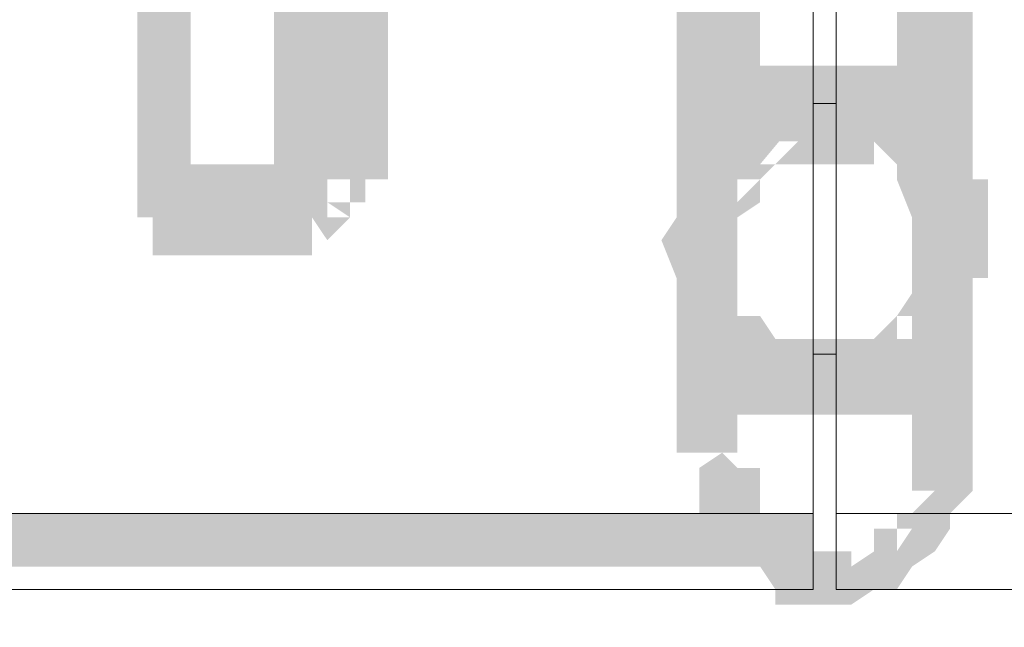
# Model space of a CAD drawing. Header units: millimetres. Extents: x -91 to 1961, y -1152 to 358.
# Tile 216 of 256: x 143.12 to 145.26, y 174.33 to 175.66. Entities that reach past the tile are written whole.
import ezdxf

# ---------------------------------------------------------------- set-up
doc = ezdxf.new("R2010")
doc.units = ezdxf.units.MM
doc.header["$MEASUREMENT"] = 0
doc.layers.get('0').update_dxf_attribs({"linetype": 'CONTINUOUS'})

msp = doc.modelspace()

# ---------------------------------------------------------------- hatches: boundary and pattern name
at = {"true_color": 0xaaaaaa}
h = msp.add_hatch(color=253, dxfattribs=at)
h.paths.add_polyline_path([(133.0357, 176.8314), (133.1681, 176.8314), (133.1681, 176.7487), (133.0357, 176.7487)])
h.paths.add_polyline_path([(139.8521, 176.699), (139.9845, 176.699), (139.9845, 175.4416), (139.8521, 175.4416)])
h.paths.add_polyline_path([(162.5514, 177.8572), (162.6011, 177.8572), (162.6011, 177.7248), (162.5514, 177.7248)])
h.paths.add_polyline_path([(144.5508, 176.1531), (144.6832, 176.1531), (144.6832, 175.2265), (144.5508, 175.2265)])
h = msp.add_hatch(color=253, dxfattribs=at)
h.paths.add_polyline_path([(145.0637, 175.2265), (145.1961, 175.2265), (145.1961, 174.7137), (145.0637, 174.7137)])
h.paths.add_polyline_path([(152.6081, 177.8075), (152.7404, 177.8075), (152.7404, 177.7248), (152.6081, 177.7248)])
h = msp.add_hatch(color=253, dxfattribs=at)
h.paths.add_polyline_path([(140.2823, 177.0796), (140.4147, 177.0796), (140.4147, 176.9968), (140.2823, 176.9968)])
h.paths.add_polyline_path([(144.5508, 175.2265), (144.6832, 175.2265), (144.6832, 174.7137), (144.5508, 174.7137)])
h.paths.add_polyline_path([(134.7729, 177.5924), (136.5928, 177.5924), (136.5928, 177.4601), (134.7729, 177.4601)])
h = msp.add_hatch(color=253, dxfattribs=at)
h.paths.add_polyline_path([(145.0637, 177.5593), (145.1961, 177.5593), (145.1961, 177.4601), (145.0637, 177.4601)])
h.paths.add_polyline_path([(143.3762, 177.0465), (143.492, 177.0465), (143.492, 175.2265), (143.3762, 175.2265)])
h.paths.add_polyline_path([(145.0637, 176.699), (145.1961, 176.699), (145.1961, 176.6163), (145.0637, 176.6163)])
h = msp.add_hatch(color=253, dxfattribs=at)
h.paths.add_polyline_path([(145.0637, 177.2615), (145.1961, 177.2615), (145.1961, 177.1788), (145.0637, 177.1788)])
h.paths.add_polyline_path([(145.0637, 176.5336), (145.1961, 176.5336), (145.1961, 176.4509), (145.0637, 176.4509)])
h.paths.add_polyline_path([(144.5508, 176.699), (144.6832, 176.699), (144.6832, 176.6163), (144.5508, 176.6163)])
h.paths.add_polyline_path([(143.4092, 175.2596), (143.5912, 175.2596), (143.5912, 175.1438), (143.4092, 175.1438)])
h = msp.add_hatch(color=253, dxfattribs=at)
h.paths.add_polyline_path([(145.0637, 177.1788), (145.1961, 177.1788), (145.1961, 177.0796), (145.0637, 177.0796)])
h.paths.add_polyline_path([(145.8744, 177.1788), (145.9902, 177.1788), (145.9902, 175.3424), (145.8744, 175.3424)])
h.paths.add_polyline_path([(146.288, 177.0465), (146.4204, 177.0465), (146.4204, 175.2265), (146.288, 175.2265)])
h.paths.add_polyline_path([(145.0637, 176.0703), (145.1961, 176.0703), (145.1961, 175.9876), (145.0637, 175.9876)])
h.paths.add_polyline_path([(143.5912, 175.3424), (143.707, 175.3424), (143.707, 175.2265), (143.5912, 175.2265)])
h.paths.add_polyline_path([(143.7898, 177.1788), (143.9221, 177.1788), (143.9221, 175.3424), (143.7898, 175.3424)])
for points in [[(143.707, 177.1788), (143.707, 175.3424), (143.8394, 175.3424), (143.8394, 177.1788)], [(145.0637, 176.1531), (145.0637, 175.2265), (145.1961, 175.2265), (145.1961, 176.1531)], [(144.6005, 175.9876), (144.6005, 175.4747), (144.7328, 175.4747), (144.7328, 175.9876)], [(145.0306, 175.9876), (145.0306, 175.4747), (145.1464, 175.4747), (145.1464, 175.9876)], [(144.8486, 175.392), (144.8155, 175.392), (144.7659, 175.392), (144.8155, 175.4416), (144.7659, 175.392), (144.7328, 175.3424), (144.6832, 175.3424), (144.7328, 175.392), (144.6832, 175.3424), (144.6501, 175.3093), (144.6832, 175.3424), (144.6832, 175.3093), (144.6832, 175.2596), (144.6501, 175.2265), (144.6005, 175.1769), (144.6501, 175.2265), (144.6832, 175.1438), (144.6832, 175.0942), (144.6832, 175.0611), (144.6501, 175.0611), (144.6832, 175.0115), (144.7328, 174.9618), (144.6832, 175.0115), (144.7328, 175.0115), (144.7659, 174.9618), (144.8155, 174.9287), (144.7659, 174.9618), (144.8155, 174.9618), (144.8486, 174.9618), (144.8486, 174.846), (144.8155, 174.846), (144.7659, 174.846), (144.7659, 174.8791), (144.7328, 174.9287), (144.7328, 174.8791), (144.6832, 174.8791), (144.6832, 174.9287), (144.6501, 174.9618), (144.6005, 175.0115), (144.5508, 175.0611), (144.5508, 175.0942), (144.5508, 175.1438), (144.5508, 175.0942), (144.5177, 175.1769), (144.5508, 175.2265), (144.6005, 175.2596), (144.5508, 175.2596), (144.5508, 175.3093), (144.5508, 175.3424), (144.6005, 175.3424), (144.6501, 175.392), (144.6832, 175.4416), (144.6832, 175.4747), (144.7328, 175.4747), (144.7328, 175.4416), (144.7659, 175.4747), (144.7659, 175.5244), (144.8155, 175.5244), (144.8486, 175.5244)], [(143.5912, 175.2596), (143.5912, 175.1438), (143.707, 175.1438), (143.707, 175.2596)]]:
    msp.add_hatch(color=253, dxfattribs=at).paths.add_polyline_path(points)
h = msp.add_hatch(color=253, dxfattribs=at)
h.paths.add_polyline_path([(143.674, 177.0465), (143.7898, 177.0465), (143.7898, 175.2265), (143.674, 175.2265)])
h.paths.add_polyline_path([(145.9902, 177.1292), (146.1226, 177.1292), (146.1226, 177.0465), (145.9902, 177.0465)])
h = msp.add_hatch(color=253, dxfattribs=at)
h.paths.add_polyline_path([(144.5508, 176.3681), (144.6832, 176.3681), (144.6832, 176.2854), (144.5508, 176.2854)])
h.paths.add_polyline_path([(143.4092, 175.3424), (143.5912, 175.3424), (143.5912, 175.2265), (143.4092, 175.2265)])
h = msp.add_hatch(color=253, dxfattribs=at)
h.paths.add_polyline_path([(145.0637, 175.392), (145.0306, 175.392), (144.981, 175.4747), (144.981, 175.5244), (145.0306, 175.4416), (144.981, 175.4416), (144.981, 175.5574), (145.0306, 175.5574), (145.1133, 175.5244), (145.1133, 175.4747), (145.0306, 175.5244), (145.0637, 175.5244)])
h.paths.add_polyline_path([(144.981, 175.4416), (144.9314, 175.4416), (144.8983, 175.4416), (144.8983, 175.5574), (144.9314, 175.5574), (144.981, 175.5574)])
h.paths.add_polyline_path([(144.8983, 175.4416), (144.8486, 175.4416), (144.8155, 175.4416), (144.8155, 175.5574), (144.8486, 175.5574), (144.8983, 175.5574)])
h.paths.add_polyline_path([(144.8155, 175.4416), (144.7659, 175.4416), (144.7328, 175.4416), (144.7328, 175.5574), (144.7659, 175.5574), (144.8155, 175.5574)])
h.paths.add_polyline_path([(144.7659, 175.4747), (144.7328, 175.4416), (144.6832, 175.4747), (144.7328, 175.5244)])
h.paths.add_polyline_path([(144.6832, 175.392), (144.6501, 175.392), (144.6501, 175.5244), (144.6832, 175.5244)])
h = msp.add_hatch(color=253, dxfattribs=at)
h.paths.add_polyline_path([(144.6501, 175.5244), (144.6832, 175.5244), (144.6832, 175.392), (144.6501, 175.392)])
h.paths.add_polyline_path([(144.6832, 175.5244), (144.7328, 175.5244), (144.7328, 175.392), (144.6832, 175.392)])
h.paths.add_polyline_path([(144.7328, 175.5244), (144.7659, 175.5244), (144.7659, 175.392), (144.7328, 175.392)])
h.paths.add_polyline_path([(144.7659, 175.5244), (144.8155, 175.5244), (144.8155, 175.392), (144.7659, 175.392)])
h.paths.add_polyline_path([(144.8155, 175.5244), (144.8486, 175.5244), (144.8486, 175.392), (144.8155, 175.392)])
h = msp.add_hatch(color=253, dxfattribs=at)
h.paths.add_polyline_path([(144.8486, 175.5244), (144.8983, 175.5244), (144.8983, 175.392), (144.8486, 175.392)])
h.paths.add_polyline_path([(144.8983, 175.5244), (144.9314, 175.5244), (144.9314, 175.392), (144.8983, 175.392)])
h.paths.add_polyline_path([(144.9314, 175.5244), (144.981, 175.5244), (144.981, 175.392), (144.9314, 175.392)])
h.paths.add_polyline_path([(144.981, 175.5244), (145.0306, 175.5244), (145.0306, 175.392), (144.981, 175.392)])
h.paths.add_polyline_path([(145.0306, 175.5244), (145.0637, 175.5244), (145.0637, 175.392), (145.0306, 175.392)])
h = msp.add_hatch(color=253, dxfattribs=at)
h.paths.add_polyline_path([(145.1133, 175.2265), (145.1133, 175.2596), (145.2292, 175.2596), (145.2292, 175.2265)])
h.paths.add_polyline_path([(145.1133, 175.2596), (145.1133, 175.3093), (145.2292, 175.3093), (145.2292, 175.2596)])
h.paths.add_polyline_path([(145.1464, 175.2596), (145.1133, 175.3093), (145.1464, 175.3424), (145.1961, 175.3093)])
h.paths.add_polyline_path([(145.0637, 175.3424), (145.0637, 175.392), (145.1133, 175.3093), (145.0637, 175.3093), (145.0306, 175.392), (145.0306, 175.4416), (145.1464, 175.4416), (145.1464, 175.392), (145.0637, 175.4416), (145.1133, 175.4416), (145.1961, 175.392), (145.1961, 175.3424)])
h.paths.add_polyline_path([(145.0637, 175.3424), (145.0306, 175.3424), (144.981, 175.4416), (144.981, 175.4747), (145.0306, 175.392), (144.981, 175.392), (144.981, 175.5244), (145.0306, 175.5244), (145.1133, 175.4747), (145.1133, 175.4416), (145.0306, 175.4747), (145.0637, 175.4747)])
h.paths.add_polyline_path([(144.981, 175.392), (144.9314, 175.392), (144.8983, 175.392), (144.8983, 175.5244), (144.9314, 175.5244), (144.981, 175.5244)])
h = msp.add_hatch(color=253, dxfattribs=at)
h.paths.add_polyline_path([(145.0637, 175.2265), (145.0637, 175.2596), (145.0637, 175.3093), (145.1133, 175.2265), (145.0637, 175.2265), (145.0306, 175.3093), (145.0306, 175.3424), (145.0637, 175.3093), (145.0306, 175.3424), (144.981, 175.392), (144.981, 175.3424), (144.9314, 175.3424), (144.8983, 175.3424), (144.8486, 175.3424), (144.8155, 175.3424), (144.7659, 175.3424), (144.7328, 175.3424), (144.8155, 175.4416), (144.8155, 175.392), (144.7659, 175.3424), (144.7328, 175.3093), (144.6832, 175.2596), (144.6501, 175.3093), (144.6832, 175.3424), (144.7328, 175.392), (144.6832, 175.392), (144.6832, 175.4416), (144.7328, 175.4747), (144.7659, 175.4747), (144.8155, 175.4747), (144.8486, 175.4747), (144.8983, 175.4747), (144.9314, 175.4747), (144.981, 175.4747), (145.0306, 175.4416), (145.0637, 175.392), (145.1133, 175.3424), (145.1464, 175.3424), (145.1464, 175.3093), (145.0637, 175.3424), (145.1133, 175.3424), (145.1961, 175.3093), (145.1961, 175.2596), (145.1961, 175.2265)])
h.paths.add_polyline_path([(144.7328, 175.3093), (144.7328, 175.2596), (144.6832, 175.2265), (144.6501, 175.1769), (144.6005, 175.2265), (144.6501, 175.2596), (144.6005, 175.2596), (144.6005, 175.3093)])
h = msp.add_hatch(color=253, dxfattribs=at)
h.paths.add_polyline_path([(143.707, 175.3424), (143.7567, 175.3424), (143.7567, 175.2265), (143.707, 175.2265)])
h.paths.add_polyline_path([(143.707, 175.3093), (143.707, 175.3424), (143.8394, 175.3424), (143.8394, 175.3093)])
h = msp.add_hatch(color=253, dxfattribs=at)
h.paths.add_polyline_path([(143.707, 175.2596), (143.7567, 175.2596), (143.7567, 175.1438), (143.707, 175.1438)])
h.paths.add_polyline_path([(143.7567, 175.2265), (143.7898, 175.2596), (143.8394, 175.2265), (143.7898, 175.1769)])
h.paths.add_polyline_path([(143.7567, 175.2596), (143.7567, 175.3093), (143.8725, 175.3093), (143.8725, 175.2596)])
h.paths.add_polyline_path([(143.7898, 175.3424), (143.8394, 175.3424), (143.8394, 175.2265), (143.7898, 175.2265)])
h.paths.add_polyline_path([(143.7898, 175.3093), (143.7898, 175.3424), (143.9221, 175.3424), (143.9221, 175.3093)])
h = msp.add_hatch(color=253, dxfattribs=at)
h.paths.add_polyline_path([(143.5416, 175.3093), (143.674, 175.3093), (143.674, 175.2265), (143.5416, 175.2265)])
h.paths.add_polyline_path([(169.0039, 124.6991), (169.1197, 124.6991), (169.1197, 124.6495), (169.0039, 124.6495)])
h.paths.add_polyline_path([(168.4413, 124.6991), (168.5737, 124.6991), (168.5737, 124.5668), (168.4413, 124.5668)])
h = msp.add_hatch(color=253, dxfattribs=at)
h.paths.add_polyline_path([(144.8983, 174.9618), (144.9314, 174.9618), (144.981, 174.9618), (144.981, 174.846), (144.9314, 174.846), (144.8983, 174.846)])
h.paths.add_polyline_path([(144.981, 174.9618), (145.0306, 174.9618), (144.981, 174.9287), (144.981, 174.9618), (145.0306, 175.0115), (145.0637, 175.0115), (145.0637, 174.8791), (145.0306, 174.8791), (145.1133, 174.9618), (145.1133, 174.9287), (145.0306, 174.846), (144.981, 174.846)])
h.paths.add_polyline_path([(145.0306, 174.9618), (145.0306, 175.0115), (145.0637, 175.0611), (145.1133, 175.0611), (145.0637, 175.0115), (145.0637, 175.0611), (145.1961, 175.0611), (145.1961, 175.0115), (145.1133, 174.9287), (145.0637, 174.9287), (145.1464, 175.0115), (145.1464, 174.9618)])
h.paths.add_polyline_path([(145.1133, 175.0611), (145.1464, 175.0942), (145.1961, 175.0611), (145.1464, 175.0115)])
h.paths.add_polyline_path([(145.1133, 175.0942), (145.1133, 175.1438), (145.2292, 175.1438), (145.2292, 175.0942)])
h.paths.add_polyline_path([(145.1133, 175.1438), (145.1133, 175.1769), (145.1133, 175.2265), (145.2292, 175.2265), (145.2292, 175.1769), (145.2292, 175.1438)])
h = msp.add_hatch(color=253, dxfattribs=at)
h.paths.add_polyline_path([(144.6005, 174.9618), (144.6501, 174.9618), (144.6501, 174.846), (144.6005, 174.846)])
h.paths.add_polyline_path([(144.6501, 174.9618), (144.6832, 174.9618), (144.6832, 174.846), (144.6501, 174.846)])
h.paths.add_polyline_path([(144.7659, 174.9287), (144.7659, 174.8791), (144.6832, 174.9287), (144.7328, 174.9287), (144.7328, 174.7964), (144.6832, 174.7964), (144.6501, 174.8791), (144.6501, 174.9287)])
h.paths.add_polyline_path([(144.7328, 174.9287), (144.7659, 174.9287), (144.7659, 174.7964), (144.7328, 174.7964)])
h.paths.add_polyline_path([(144.7659, 174.9287), (144.8155, 174.9287), (144.8155, 174.7964), (144.7659, 174.7964)])
h.paths.add_polyline_path([(144.8155, 174.9287), (144.8486, 174.9287), (144.8486, 174.7964), (144.8155, 174.7964)])
h = msp.add_hatch(color=253, dxfattribs=at)
h.paths.add_polyline_path([(145.1133, 174.846), (145.0637, 174.846), (145.0637, 174.9618), (145.1133, 174.9618)])
h.paths.add_polyline_path([(145.0637, 174.846), (145.0306, 174.846), (144.981, 174.846), (144.981, 174.9618), (145.0306, 174.9618), (145.0637, 174.9618)])
h.paths.add_polyline_path([(144.981, 174.846), (144.9314, 174.846), (144.8983, 174.846), (144.8486, 174.846), (144.8155, 174.846), (144.7659, 174.846), (144.7328, 174.846), (144.7328, 174.9618), (144.7659, 174.9618), (144.8155, 174.9618), (144.8486, 174.9618), (144.8983, 174.9618), (144.9314, 174.9618), (144.981, 174.9618)])
h.paths.add_polyline_path([(144.7328, 174.846), (144.6832, 174.846), (144.6501, 174.846), (144.6501, 174.9618), (144.6832, 174.9618), (144.7328, 174.9618)])
h.paths.add_polyline_path([(144.6501, 174.846), (144.6005, 174.846), (144.6005, 174.9618), (144.6501, 174.9618)])
h = msp.add_hatch(color=253, dxfattribs=at)
h.paths.add_polyline_path([(144.8486, 174.9287), (144.8983, 174.9287), (144.8983, 174.7964), (144.8486, 174.7964)])
h.paths.add_polyline_path([(144.8983, 174.9287), (144.9314, 174.9287), (144.9314, 174.7964), (144.8983, 174.7964)])
h.paths.add_polyline_path([(144.9314, 174.9287), (144.981, 174.9287), (144.981, 174.7964), (144.9314, 174.7964)])
h.paths.add_polyline_path([(144.981, 174.9287), (145.0306, 174.9287), (145.0306, 174.7964), (144.981, 174.7964)])
h.paths.add_polyline_path([(145.0306, 174.9287), (145.0637, 174.9287), (145.0306, 174.8791), (145.0306, 174.9287), (145.1464, 174.9287), (145.1464, 174.8791), (145.0637, 174.7964), (145.0306, 174.7964)])
h.paths.add_polyline_path([(145.0637, 174.9618), (145.1133, 174.9618), (145.1133, 174.846), (145.0637, 174.846)])
h = msp.add_hatch(color=253, dxfattribs=at)
h.paths.add_polyline_path([(144.6501, 174.7137), (144.6832, 174.6806), (144.7328, 174.6806), (144.7328, 174.6309), (144.7328, 174.5813), (144.6832, 174.5813), (144.7328, 174.5482), (144.7659, 174.4986), (144.7328, 174.4655), (144.6832, 174.4986), (144.6501, 174.5482), (144.6005, 174.5813), (144.6005, 174.6309), (144.6005, 174.6806), (144.6501, 174.6309), (144.6005, 174.6806)])
h.paths.add_polyline_path([(144.7659, 174.4986), (144.8155, 174.4655), (144.7659, 174.4986), (144.8155, 174.4986), (144.8486, 174.4986), (144.8983, 174.4986), (144.9314, 174.4986), (144.9314, 174.4655), (144.981, 174.4986), (144.981, 174.5482), (145.0306, 174.5482), (145.0306, 174.4986), (145.0637, 174.5482), (145.0306, 174.5482), (145.0306, 174.5813), (145.0637, 174.5813), (145.1133, 174.6309), (145.0637, 174.6309), (145.0637, 174.6806), (145.0637, 174.7137), (145.1961, 174.7137), (145.1961, 174.6806), (145.1961, 174.6309), (145.1464, 174.5813), (145.1133, 174.5482), (145.1464, 174.5813), (145.1464, 174.5482), (145.1133, 174.4986), (145.0637, 174.4655), (145.0306, 174.4159), (144.981, 174.4159), (145.0306, 174.4655), (144.981, 174.4159), (144.9314, 174.3828), (144.8983, 174.3828), (144.8486, 174.3828), (144.8155, 174.3828), (144.7659, 174.3828), (144.7659, 174.4159), (144.7328, 174.4655)])
h = msp.add_hatch(color=253, dxfattribs=at)
h.paths.add_polyline_path([(144.8486, 174.4655), (138.4955, 174.4655), (138.4955, 174.5813), (144.8486, 174.5813)])
h.paths.add_polyline_path([(135.3189, 174.4655), (128.9657, 174.4655), (128.9657, 174.5813), (135.3189, 174.5813)])
h.paths.add_polyline_path([(125.7892, 174.4655), (119.436, 174.4655), (119.436, 174.5813), (125.7892, 174.5813)])

# ---------------------------------------------------------------- linework, layer by layer
at = {"color": 7, "linetype": 'Continuous', "lineweight": 20}
for points in [[(144.8486, 183.8629), (144.8486, 174.5813), (144.8486, 174.5813)], [(144.8983, 174.5813), (144.8983, 183.8629), (144.8983, 183.8629)], [(144.8983, 175.4747), (144.8486, 175.4747), (144.8486, 175.4747)], [(144.8486, 174.9287), (144.8983, 174.9287), (144.8983, 174.9287)], [(144.8486, 174.5813), (144.8486, 174.4159), (144.8486, 174.4159)], [(144.8983, 174.4159), (144.8983, 174.5813), (144.8983, 174.5813)], [(118.6419, 174.4159), (144.8486, 174.4159), (144.8486, 174.4159)], [(144.8983, 174.4159), (171.0719, 174.4159), (171.0719, 174.4159)]]:
    msp.add_lwpolyline(points, dxfattribs=at)
at = {"color": 7, "linetype": 'Continuous', "lineweight": 5}
for points in [[(144.8486, 174.5813), (118.6419, 174.5813), (118.6419, 174.5813)], [(171.0719, 174.5813), (144.8983, 174.5813), (144.8983, 174.5813)]]:
    msp.add_lwpolyline(points, dxfattribs=at)

doc.saveas('drawing.dxf')
